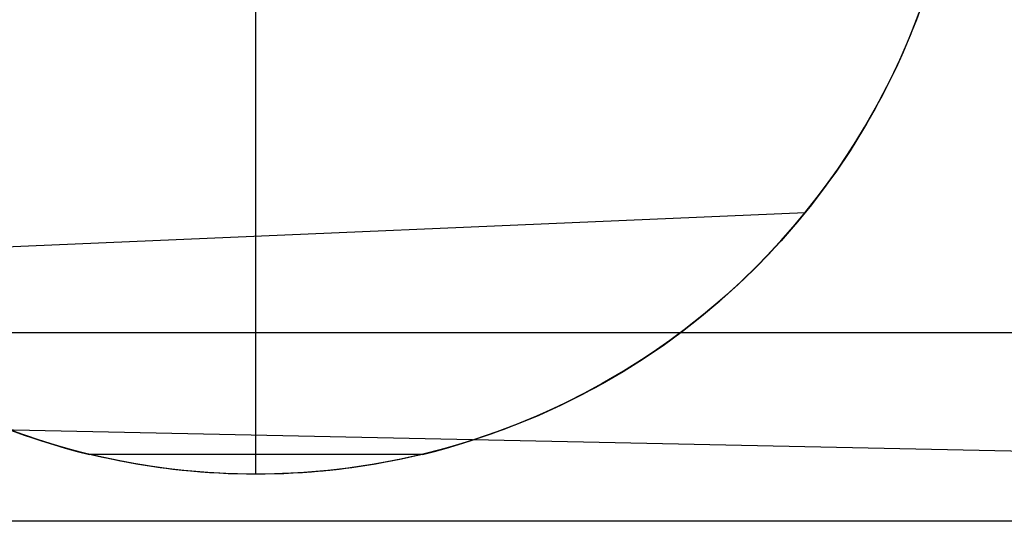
# Model space of a CAD drawing. Header units: millimetres. Extents: x -653 to -103, y 0 to 350.
# Tile 51 of 112: x -520.44 to -510, y 334 to 339.33. Entities that reach past the tile are written whole.
import ezdxf

# ---------------------------------------------------------------- set-up
doc = ezdxf.new("R2010")
doc.units = ezdxf.units.MM
doc.layers.add('Level Side Table Ferm Living', color=7, linetype='Continuous', true_color=0x000000)

msp = doc.modelspace()

# ---------------------------------------------------------------- linework, layer by layer
at = {"layer": 'Level Side Table Ferm Living'}
for p, q in [((-517.937, 334.5, -5.823), (-517.937, 349.5, -5.823)), ((-510.842, 339.571, -5.823), (-510.93, 339.326, -5.823)), ((-510.93, 339.326, -5.823), (-511.027, 339.085, -5.823)), ((-510.903, 339.4, -0.823), (-510.997, 339.157, -0.823)), ((-510.996, 339.155, -0.25), (-510.928, 339.327, -0.317)), ((-510.997, 339.157, -0.823), (-511.1, 338.917, -0.823)), ((-511.068, 338.987, -0.18), (-510.996, 339.155, -0.25)), ((-511.027, 339.085, -5.823), (-511.132, 338.847, -5.823)), ((-511.1, 338.917, -0.823), (-511.211, 338.682, -0.823)), ((-511.143, 338.82, -0.107), (-511.068, 338.987, -0.18)), ((-511.132, 338.847, -5.823), (-511.246, 338.612, -5.823)), ((-511.223, 338.657, -0.03), (-511.143, 338.82, -0.107)), ((-511.211, 338.682, -0.823), (-511.331, 338.45, -0.823)), ((-511.246, 338.612, -5.823), (-511.368, 338.382, -5.823)), ((-511.305, 338.497, 0.049), (-511.223, 338.657, -0.03)), ((-511.391, 338.34, 0.132), (-511.305, 338.497, 0.049)), ((-511.368, 338.382, -5.823), (-511.497, 338.156, -5.823)), ((-511.331, 338.45, -0.823), (-511.458, 338.222, -0.823)), ((-511.48, 338.185, 0.217), (-511.391, 338.34, 0.132)), ((-511.497, 338.156, -5.823), (-511.634, 337.935, -5.823)), ((-511.458, 338.222, -0.823), (-511.593, 337.999, -0.823)), ((-511.572, 338.034, 0.305), (-511.48, 338.185, 0.217)), ((-511.593, 337.999, -0.823), (-511.736, 337.781, -0.823)), ((-511.667, 337.886, 0.395), (-511.572, 338.034, 0.305)), ((-511.634, 337.935, -5.823), (-511.779, 337.719, -5.823)), ((-511.765, 337.741, 0.488), (-511.667, 337.886, 0.395)), ((-511.736, 337.781, -0.823), (-511.887, 337.568, -0.823)), ((-511.865, 337.599, 0.583), (-511.765, 337.741, 0.488)), ((-511.779, 337.719, -5.823), (-511.932, 337.508, -5.823)), ((-511.887, 337.568, -0.823), (-512.044, 337.361, -0.823)), ((-511.968, 337.46, 0.68), (-511.865, 337.599, 0.583)), ((-511.932, 337.508, -5.823), (-512.091, 337.302, -5.823)), ((-512.074, 337.324, 0.779), (-511.968, 337.46, 0.68)), ((-512.044, 337.361, -0.823), (-512.209, 337.159, -0.823)), ((-512.182, 337.192, 0.881), (-512.074, 337.324, 0.779)), ((-523.339, 336.797, 1.211), (-512.111, 337.278, 0.814)), ((-512.091, 337.302, -5.823), (-512.258, 337.102, -5.823)), ((-512.237, 337.126, 0.933), (-512.111, 337.278, 0.814)), ((-512.111, 337.278, 0.814), (-512.237, 337.126, 0.892)), ((-512.209, 337.159, -0.823), (-512.381, 336.963, -0.823)), ((-512.367, 336.978, 1.054), (-512.237, 337.126, 0.933)), ((-512.237, 337.126, 0.892), (-512.366, 336.979, 0.972)), ((-512.292, 337.063, 0.983), (-512.182, 337.192, 0.881)), ((-512.258, 337.102, -5.823), (-512.431, 336.908, -5.823)), ((-512.404, 336.938, 1.088), (-512.292, 337.063, 0.983)), ((-512.431, 336.908, -5.823), (-512.611, 336.72, -5.823)), ((-512.381, 336.963, -0.823), (-512.559, 336.772, -0.823)), ((-512.518, 336.815, 1.194), (-512.404, 336.938, 1.088)), ((-512.366, 336.979, 0.972), (-512.499, 336.836, 1.053)), ((-512.499, 336.835, 1.177), (-512.367, 336.978, 1.054)), ((-512.499, 336.836, 1.053), (-512.634, 336.697, 1.136)), ((-512.634, 336.697, 1.302), (-512.499, 336.835, 1.177)), ((-512.634, 336.697, 1.302), (-512.518, 336.815, 1.194)), ((-512.822, 336.516, 1.475), (-512.634, 336.697, 1.302)), ((-512.822, 336.516, 1.475), (-512.634, 336.697, 1.302)), ((-512.611, 336.72, -5.823), (-512.798, 336.538, -5.823)), ((-512.634, 336.697, 1.136), (-512.762, 336.572, 1.214)), ((-512.559, 336.772, -0.823), (-512.744, 336.589, -0.823)), ((-512.744, 336.589, -0.823), (-512.936, 336.411, -0.823)), ((-513.014, 336.342, 1.651), (-512.822, 336.516, 1.475)), ((-513.014, 336.342, 1.651), (-512.822, 336.516, 1.475)), ((-512.798, 336.538, -5.823), (-512.99, 336.363, -5.823)), ((-512.762, 336.572, 1.214), (-512.892, 336.45, 1.293)), ((-512.936, 336.411, -0.823), (-513.133, 336.241, -0.823)), ((-512.892, 336.45, 1.293), (-513.026, 336.332, 1.373)), ((-513.211, 336.177, 1.83), (-513.014, 336.342, 1.651)), ((-513.211, 336.177, 1.83), (-513.014, 336.342, 1.651)), ((-512.99, 336.363, -5.823), (-513.189, 336.195, -5.823)), ((-513.026, 336.332, 1.373), (-513.162, 336.217, 1.455)), ((-513.413, 336.019, 2.011), (-513.211, 336.177, 1.83)), ((-513.413, 336.019, 2.011), (-513.211, 336.177, 1.83)), ((-513.189, 336.195, -5.823), (-513.393, 336.033, -5.823)), ((-513.133, 336.241, -0.823), (-513.336, 336.077, -0.823)), ((-513.162, 336.217, 1.455), (-513.3, 336.105, 1.537)), ((-513.336, 336.077, -0.823), (-513.545, 335.921, -0.823)), ((-513.3, 336.105, 1.537), (-513.441, 335.997, 1.62)), ((-148.937, 336, 440), (-531.937, 336, 440)), ((-513.618, 335.868, 2.194), (-513.413, 336.019, 2.011)), ((-513.618, 335.868, 2.194), (-513.413, 336.019, 2.011)), ((-513.393, 336.033, -5.823), (-513.603, 335.879, -5.823)), ((-513.441, 335.997, 1.62), (-513.585, 335.892, 1.703)), ((-513.828, 335.726, 2.379), (-513.618, 335.868, 2.194)), ((-513.828, 335.726, 2.379), (-513.618, 335.868, 2.194)), ((-513.603, 335.879, -5.823), (-513.818, 335.733, -5.823)), ((-513.545, 335.921, -0.823), (-513.759, 335.772, -0.823)), ((-513.585, 335.892, 1.703), (-513.731, 335.79, 1.787)), ((-513.759, 335.772, -0.823), (-513.977, 335.631, -0.823)), ((-513.731, 335.79, 1.787), (-513.88, 335.692, 1.87)), ((-514.042, 335.591, 2.564), (-513.828, 335.726, 2.379)), ((-514.042, 335.591, 2.564), (-513.828, 335.726, 2.379)), ((-513.818, 335.733, -5.823), (-514.038, 335.593, -5.823)), ((-513.88, 335.692, 1.87), (-514.031, 335.598, 1.953)), ((-514.038, 335.593, -5.823), (-514.263, 335.462, -5.823)), ((-514.259, 335.464, 2.749), (-514.042, 335.591, 2.564)), ((-514.259, 335.464, 2.749), (-514.042, 335.591, 2.564)), ((-513.977, 335.631, -0.823), (-514.201, 335.497, -0.823)), ((-514.031, 335.598, 1.953), (-514.184, 335.507, 2.036)), ((-514.263, 335.462, -5.823), (-514.492, 335.338, -5.823)), ((-514.476, 335.347, 2.932), (-514.259, 335.464, 2.749)), ((-514.476, 335.347, 2.932), (-514.259, 335.464, 2.749)), ((-514.201, 335.497, -0.823), (-514.43, 335.371, -0.823)), ((-514.184, 335.507, 2.036), (-514.339, 335.419, 2.118)), ((-514.492, 335.338, -5.823), (-514.725, 335.223, -5.823)), ((-514.701, 335.235, 3.118), (-514.476, 335.347, 2.932)), ((-514.701, 335.235, 3.118), (-514.476, 335.347, 2.932)), ((-514.43, 335.371, -0.823), (-514.662, 335.253, -0.823)), ((-514.497, 335.336, 2.199), (-514.656, 335.256, 2.279)), ((-514.339, 335.419, 2.118), (-514.497, 335.336, 2.199)), ((-514.933, 335.129, 3.305), (-514.701, 335.235, 3.118)), ((-514.933, 335.129, 3.305), (-514.701, 335.235, 3.118)), ((-514.662, 335.253, -0.823), (-514.899, 335.143, -0.823)), ((-514.656, 335.256, 2.279), (-514.818, 335.18, 2.357)), ((-532.071, 335.211, 8.125), (-224.024, 328.793, 8.125)), ((-515.171, 335.03, 3.49), (-514.933, 335.129, 3.305)), ((-515.171, 335.03, 3.49), (-514.933, 335.129, 3.305)), ((-514.899, 335.143, -0.823), (-515.139, 335.042, -0.823)), ((-514.818, 335.18, 2.357), (-514.981, 335.107, 2.434)), ((-514.725, 335.223, -5.823), (-514.962, 335.115, -5.823)), ((-515.415, 334.938, 3.672), (-515.171, 335.03, 3.49)), ((-515.415, 334.938, 3.672), (-515.171, 335.03, 3.49)), ((-515.139, 335.042, -0.823), (-515.382, 334.949, -0.823)), ((-515.149, 335.038, 2.511), (-515.319, 334.972, 2.585)), ((-514.962, 335.115, -5.823), (-515.203, 335.016, -5.823)), ((-514.981, 335.107, 2.434), (-515.149, 335.038, 2.511)), ((-520.393, 334.913, 2.77), (-520.566, 334.976, 2.702)), ((-520.304, 334.883, -5.823), (-520.55, 334.97, -5.823)), ((-520.246, 334.864, -0.823), (-520.493, 334.949, -0.823)), ((-520.46, 334.938, 3.672), (-520.212, 334.854, 3.849)), ((-520.46, 334.938, 3.672), (-520.212, 334.854, 3.849)), ((-515.447, 334.925, -5.823), (-515.694, 334.843, -5.823)), ((-515.663, 334.854, 3.849), (-515.415, 334.938, 3.672)), ((-515.663, 334.854, 3.849), (-515.415, 334.938, 3.672)), ((-515.382, 334.949, -0.823), (-515.629, 334.864, -0.823)), ((-515.319, 334.972, 2.585), (-515.492, 334.91, 2.657)), ((-515.203, 335.016, -5.823), (-515.447, 334.925, -5.823)), ((-520.216, 334.855, 2.834), (-520.393, 334.913, 2.77)), ((-520.056, 334.805, -5.823), (-520.304, 334.883, -5.823)), ((-519.996, 334.788, -0.823), (-520.246, 334.864, -0.823)), ((-520.038, 334.8, 2.895), (-520.216, 334.855, 2.834)), ((-520.212, 334.854, 3.849), (-520.086, 334.815, 3.934)), ((-520.212, 334.854, 3.849), (-520.086, 334.815, 3.934)), ((-520.086, 334.815, 3.934), (-519.96, 334.778, 4.018)), ((-520.086, 334.815, 3.934), (-519.96, 334.778, 4.018)), ((-515.694, 334.843, -5.823), (-515.944, 334.77, -5.823)), ((-515.915, 334.778, 4.018), (-515.789, 334.815, 3.934)), ((-515.915, 334.778, 4.018), (-515.789, 334.815, 3.934)), ((-515.629, 334.864, -0.823), (-515.878, 334.788, -0.823)), ((-515.667, 334.852, 2.727), (-515.845, 334.798, 2.794)), ((-515.789, 334.815, 3.934), (-515.663, 334.854, 3.849)), ((-515.789, 334.815, 3.934), (-515.663, 334.854, 3.849)), ((-515.492, 334.91, 2.657), (-515.667, 334.852, 2.727)), ((-519.805, 334.736, -5.823), (-520.056, 334.805, -5.823)), ((-519.856, 334.75, 2.951), (-520.038, 334.8, 2.895)), ((-519.745, 334.721, -0.823), (-519.996, 334.788, -0.823)), ((-519.96, 334.778, 4.018), (-519.833, 334.743, 4.099)), ((-519.96, 334.778, 4.018), (-519.833, 334.743, 4.099)), ((-519.673, 334.704, 3.004), (-519.856, 334.75, 2.951)), ((-519.833, 334.743, 4.099), (-519.705, 334.711, 4.177)), ((-519.833, 334.743, 4.099), (-519.705, 334.711, 4.177)), ((-519.552, 334.676, -5.823), (-519.805, 334.736, -5.823)), ((-519.49, 334.663, -0.823), (-519.745, 334.721, -0.823)), ((-516.17, 334.711, 4.177), (-519.705, 334.711, 4.177)), ((-519.456, 334.655, 4.177), (-519.705, 334.711, 4.177)), ((-516.17, 334.711, 4.177), (-519.705, 334.711, 4.177)), ((-519.456, 334.655, 4.177), (-519.705, 334.711, 4.177)), ((-517.937, 334.5, 4.177), (-517.937, 334.711, 4.177)), ((-517.937, 334.5, 4.177), (-517.937, 334.711, 4.177)), ((-516.17, 334.711, 4.177), (-516.419, 334.655, 4.177)), ((-516.17, 334.711, 4.177), (-516.419, 334.655, 4.177)), ((-516.13, 334.721, -0.823), (-516.384, 334.663, -0.823)), ((-516.025, 334.748, 2.857), (-516.207, 334.702, 2.916)), ((-515.944, 334.77, -5.823), (-516.196, 334.705, -5.823)), ((-516.17, 334.711, 4.177), (-516.042, 334.743, 4.099)), ((-516.17, 334.711, 4.177), (-516.042, 334.743, 4.099)), ((-515.878, 334.788, -0.823), (-516.13, 334.721, -0.823)), ((-516.042, 334.743, 4.099), (-515.915, 334.778, 4.018)), ((-516.042, 334.743, 4.099), (-515.915, 334.778, 4.018)), ((-515.845, 334.798, 2.794), (-516.025, 334.748, 2.857)), ((-519.58, 334.682, 3.028), (-519.673, 334.704, 3.004)), ((-519.487, 334.662, 3.051), (-519.58, 334.682, 3.028)), ((-519.297, 334.624, -5.823), (-519.552, 334.676, -5.823)), ((-519.234, 334.613, -0.823), (-519.49, 334.663, -0.823)), ((-519.393, 334.643, 3.073), (-519.487, 334.662, 3.051)), ((-519.206, 334.608, 4.177), (-519.456, 334.655, 4.177)), ((-519.206, 334.608, 4.177), (-519.456, 334.655, 4.177)), ((-519.298, 334.625, 3.094), (-519.393, 334.643, 3.073)), ((-519.204, 334.608, 3.113), (-519.298, 334.625, 3.094)), ((-519.04, 334.581, -5.823), (-519.297, 334.624, -5.823)), ((-518.977, 334.572, -0.823), (-519.234, 334.613, -0.823)), ((-518.954, 334.569, 4.177), (-519.206, 334.608, 4.177)), ((-518.954, 334.569, 4.177), (-519.206, 334.608, 4.177)), ((-519.108, 334.592, 3.131), (-519.204, 334.608, 3.113)), ((-516.669, 334.608, 4.177), (-516.921, 334.569, 4.177)), ((-516.669, 334.608, 4.177), (-516.921, 334.569, 4.177)), ((-516.64, 334.613, -0.823), (-516.898, 334.572, -0.823)), ((-516.674, 334.607, 3.046), (-516.768, 334.592, 3.069)), ((-516.45, 334.649, -5.823), (-516.706, 334.602, -5.823)), ((-516.579, 334.624, 3.023), (-516.674, 334.607, 3.046)), ((-516.419, 334.655, 4.177), (-516.669, 334.608, 4.177)), ((-516.419, 334.655, 4.177), (-516.669, 334.608, 4.177)), ((-516.384, 334.663, -0.823), (-516.64, 334.613, -0.823)), ((-516.485, 334.642, 2.998), (-516.579, 334.624, 3.023)), ((-516.392, 334.661, 2.972), (-516.485, 334.642, 2.998)), ((-516.196, 334.705, -5.823), (-516.45, 334.649, -5.823)), ((-516.207, 334.702, 2.916), (-516.392, 334.661, 2.972)), ((-519.012, 334.577, 3.147), (-519.108, 334.592, 3.131)), ((-518.782, 334.548, -5.823), (-519.04, 334.581, -5.823)), ((-518.916, 334.564, 3.162), (-519.012, 334.577, 3.147)), ((-518.718, 334.541, -0.823), (-518.977, 334.572, -0.823)), ((-518.701, 334.539, 4.177), (-518.954, 334.569, 4.177)), ((-518.701, 334.539, 4.177), (-518.954, 334.569, 4.177)), ((-518.819, 334.552, 3.176), (-518.916, 334.564, 3.162)), ((-518.722, 334.541, 3.187), (-518.819, 334.552, 3.176)), ((-518.523, 334.523, -5.823), (-518.782, 334.548, -5.823)), ((-518.625, 334.532, 3.197), (-518.722, 334.541, 3.187)), ((-518.458, 334.518, -0.823), (-518.718, 334.541, -0.823)), ((-518.447, 334.517, 4.177), (-518.701, 334.539, 4.177)), ((-518.447, 334.517, 4.177), (-518.701, 334.539, 4.177)), ((-518.527, 334.523, 3.206), (-518.625, 334.532, 3.197)), ((-518.429, 334.516, 3.213), (-518.527, 334.523, 3.206)), ((-518.263, 334.507, -5.823), (-518.523, 334.523, -5.823)), ((-518.198, 334.505, -0.823), (-518.458, 334.518, -0.823)), ((-518.192, 334.504, 4.177), (-518.447, 334.517, 4.177)), ((-518.192, 334.504, 4.177), (-518.447, 334.517, 4.177)), ((-518.331, 334.51, 3.218), (-518.429, 334.516, 3.213)), ((-518.233, 334.506, 3.221), (-518.331, 334.51, 3.218)), ((-518.002, 334.5, -5.823), (-518.263, 334.507, -5.823)), ((-518.134, 334.503, 3.222), (-518.233, 334.506, 3.221)), ((-517.937, 334.5, -0.823), (-518.198, 334.505, -0.823)), ((-517.937, 334.5, 4.177), (-518.192, 334.504, 4.177)), ((-517.937, 334.5, 4.177), (-518.192, 334.504, 4.177)), ((-518.036, 334.501, 3.222), (-518.134, 334.503, 3.222)), ((-517.937, 334.5, 3.22), (-518.036, 334.501, 3.222)), ((-517.742, 334.503, -5.823), (-518.002, 334.5, -5.823)), ((-517.677, 334.505, -0.823), (-517.937, 334.5, -0.823)), ((-517.683, 334.504, 4.177), (-517.937, 334.5, 4.177)), ((-517.683, 334.504, 4.177), (-517.937, 334.5, 4.177)), ((-517.838, 334.501, 3.217), (-517.937, 334.5, 3.22)), ((-517.937, 334.5, 4.177), (-517.937, 334.5, -5.823)), ((-517.937, 334.5, 4.177), (-517.937, 334.5, 3.22)), ((-517.74, 334.503, 3.211), (-517.838, 334.501, 3.217)), ((-517.482, 334.514, -5.823), (-517.742, 334.503, -5.823)), ((-517.641, 334.506, 3.204), (-517.74, 334.503, 3.211)), ((-517.428, 334.517, 4.177), (-517.683, 334.504, 4.177)), ((-517.428, 334.517, 4.177), (-517.683, 334.504, 4.177)), ((-517.416, 334.518, -0.823), (-517.677, 334.505, -0.823)), ((-517.543, 334.51, 3.196), (-517.641, 334.506, 3.204)), ((-517.445, 334.516, 3.185), (-517.543, 334.51, 3.196)), ((-517.223, 334.534, -5.823), (-517.482, 334.514, -5.823)), ((-517.348, 334.523, 3.173), (-517.445, 334.516, 3.185)), ((-517.174, 334.539, 4.177), (-517.428, 334.517, 4.177)), ((-517.174, 334.539, 4.177), (-517.428, 334.517, 4.177)), ((-517.157, 334.541, -0.823), (-517.416, 334.518, -0.823)), ((-517.25, 334.532, 3.159), (-517.348, 334.523, 3.173)), ((-517.153, 334.541, 3.144), (-517.25, 334.532, 3.159)), ((-516.964, 334.563, -5.823), (-517.223, 334.534, -5.823)), ((-516.921, 334.569, 4.177), (-517.174, 334.539, 4.177)), ((-516.921, 334.569, 4.177), (-517.174, 334.539, 4.177)), ((-516.898, 334.572, -0.823), (-517.157, 334.541, -0.823)), ((-517.056, 334.552, 3.127), (-517.153, 334.541, 3.144)), ((-516.96, 334.564, 3.109), (-517.056, 334.552, 3.127)), ((-516.706, 334.602, -5.823), (-516.964, 334.563, -5.823)), ((-516.864, 334.577, 3.09), (-516.96, 334.564, 3.109)), ((-516.768, 334.592, 3.069), (-516.864, 334.577, 3.09)), ((-223.937, 334, 223), (-606.937, 334, 223)), ((-223.937, 334, 225), (-606.937, 334, 225)), ((-223.937, 334, 224), (-606.937, 334, 224))]:
    msp.add_line(p, q, dxfattribs=at)

doc.saveas('drawing.dxf')
